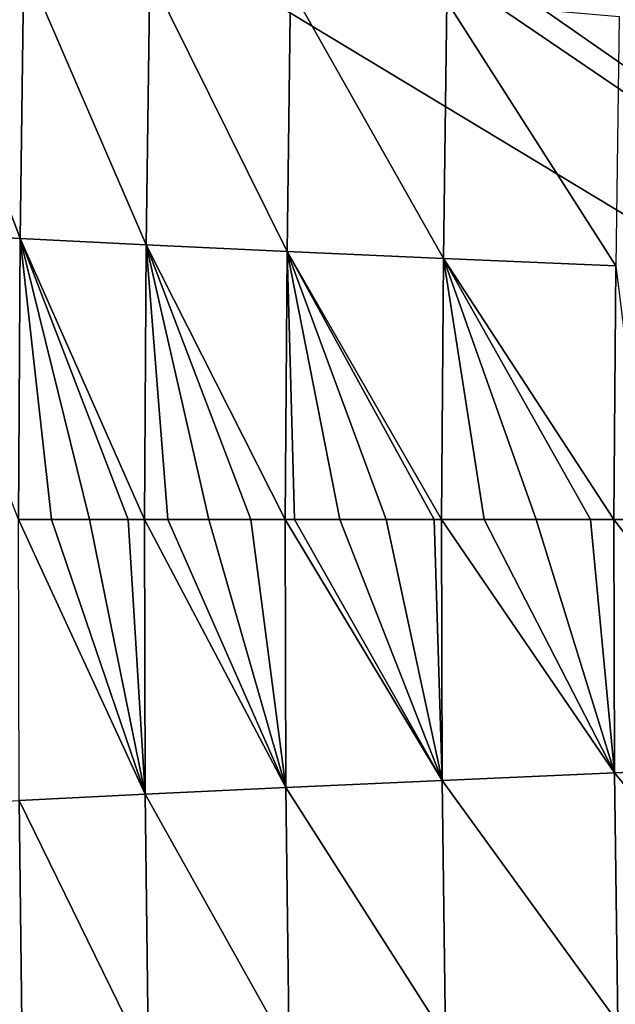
# Model space of a CAD drawing. Header units: metres. Extents: x -105 to 105, y -68 to 103.
# Tile 15 of 256: x -102.42 to -100.57, y 50.89 to 53.94. Entities that reach past the tile are written whole.
import ezdxf

# ---------------------------------------------------------------- set-up
doc = ezdxf.new("R2010")
doc.units = ezdxf.units.M
doc.layers.add('solid_FIT-BATH-150_SW0001', color=7, linetype='CONTINUOUS')

msp = doc.modelspace()

# ---------------------------------------------------------------- linework, layer by layer
at = {"layer": 'solid_FIT-BATH-150_SW0001'}
for points in [[(-103.396881, 55.782887, 16.676146), (-103.400757, 55.656761, 16.67799), (-95.553635, 50.324783, 16.629944)], [(-96.062553, 55.791527, 16.580246), (-103.396881, 55.782887, 16.676146), (-95.553635, 50.324783, 16.629944)], [(-103.400757, 55.656761, 16.67799), (-103.413673, 55.069405, 16.686417), (-95.553635, 50.324783, 16.629944)], [(-103.413673, 55.069405, 16.686417), (-103.419197, 50.32597, 16.74663), (-95.553635, 50.324783, 16.629944)], [(-102.419777, 53.264751, -15.641801), (-102.766266, 53.283249, -15.003838), (-102.755516, 54.159931, -15.006363)], [(-102.409065, 54.123108, -15.644286), (-102.419777, 53.264751, -15.641801), (-102.755516, 54.159931, -15.006363)], [(-102.029106, 53.245197, -16.216877), (-102.419777, 53.264751, -15.641801), (-102.409065, 54.123108, -15.644286)], [(-102.018486, 54.084167, -16.219296), (-102.029106, 53.245197, -16.216877), (-102.409065, 54.123108, -15.644286)], [(-101.592186, 53.224487, -16.732912), (-102.029106, 53.245197, -16.216877), (-102.018486, 54.084167, -16.219296)], [(-101.581726, 54.042927, -16.735243), (-101.592186, 53.224487, -16.732912), (-102.018486, 54.084167, -16.219296)], [(-101.107285, 53.202538, -17.193794), (-101.592186, 53.224487, -16.732912), (-101.581726, 54.042927, -16.735243)], [(-101.097038, 53.999218, -17.196014), (-101.107285, 53.202538, -17.193794), (-101.581726, 54.042927, -16.735243)], [(-100.572952, 53.179264, -17.603451), (-101.107285, 53.202538, -17.193794), (-101.097038, 53.999218, -17.196014)], [(-100.562996, 53.952892, -17.605534), (-100.572952, 53.179264, -17.603451), (-101.097038, 53.999218, -17.196014)], [(-102.419777, 53.264751, -15.641801), (-102.425774, 52.393456, -15.634643), (-102.766266, 53.283249, -15.003838)], [(-102.323097, 52.393456, -15.798886), (-102.425774, 52.393456, -15.634643), (-102.419777, 53.264751, -15.641801)], [(-102.205795, 52.393456, -15.974823), (-102.323097, 52.393456, -15.798886), (-102.419777, 53.264751, -15.641801)], [(-102.085419, 52.393456, -16.143679), (-102.205795, 52.393456, -15.974823), (-102.419777, 53.264751, -15.641801)], [(-102.035156, 52.393456, -16.210968), (-102.085419, 52.393456, -16.143679), (-102.419777, 53.264751, -15.641801)], [(-102.029106, 53.245197, -16.216877), (-102.035156, 52.393456, -16.210968), (-102.419777, 53.264751, -15.641801)], [(-101.962219, 52.393456, -16.305468), (-102.035156, 52.393456, -16.210968), (-102.029106, 53.245197, -16.216877)], [(-101.835594, 52.393456, -16.461262), (-101.962219, 52.393456, -16.305468), (-102.029106, 53.245197, -16.216877)], [(-101.704849, 52.393456, -16.612028), (-101.835594, 52.393456, -16.461262), (-102.029106, 53.245197, -16.216877)], [(-101.598511, 52.393456, -16.727766), (-101.704849, 52.393456, -16.612028), (-102.029106, 53.245197, -16.216877)], [(-101.592186, 53.224487, -16.732912), (-101.598511, 52.393456, -16.727766), (-102.029106, 53.245197, -16.216877)], [(-101.569237, 52.393456, -16.758612), (-101.598511, 52.393456, -16.727766), (-101.592186, 53.224487, -16.732912)], [(-101.429451, 52.393456, -16.900269), (-101.569237, 52.393456, -16.758612), (-101.592186, 53.224487, -16.732912)], [(-101.285652, 52.393456, -17.036924), (-101.429451, 52.393456, -16.900269), (-101.592186, 53.224487, -16.732912)], [(-101.136887, 52.393456, -17.169529), (-101.285652, 52.393456, -17.036924), (-101.592186, 53.224487, -16.732912)], [(-101.113609, 52.393456, -17.189518), (-101.136887, 52.393456, -17.169529), (-101.592186, 53.224487, -16.732912)], [(-101.107285, 53.202538, -17.193794), (-101.113609, 52.393456, -17.189518), (-101.592186, 53.224487, -16.732912)], [(-100.982071, 52.393456, -17.298914), (-101.113609, 52.393456, -17.189518), (-101.107285, 53.202538, -17.193794)], [(-100.820107, 52.393456, -17.425751), (-100.982071, 52.393456, -17.298914), (-101.107285, 53.202538, -17.193794)], [(-100.651558, 52.393456, -17.549332), (-100.820107, 52.393456, -17.425751), (-101.107285, 53.202538, -17.193794)], [(-100.579269, 52.393456, -17.599897), (-100.651558, 52.393456, -17.549332), (-101.107285, 53.202538, -17.193794)], [(-100.572952, 53.179264, -17.603451), (-100.579269, 52.393456, -17.599897), (-101.107285, 53.202538, -17.193794)], [(-100.476387, 52.393456, -17.669508), (-100.579269, 52.393456, -17.599897), (-100.572952, 53.179264, -17.603451)], [(-102.03318, 51.541569, -16.211496), (-102.423721, 51.522011, -15.635301), (-102.425774, 52.393456, -15.634643)], [(-102.03318, 51.541569, -16.211496), (-102.425774, 52.393456, -15.634643), (-102.323097, 52.393456, -15.798886)], [(-102.03318, 51.541569, -16.211496), (-102.323097, 52.393456, -15.798886), (-102.205795, 52.393456, -15.974823)], [(-102.03318, 51.541569, -16.211496), (-102.205795, 52.393456, -15.974823), (-102.085419, 52.393456, -16.143679)], [(-102.03318, 51.541569, -16.211496), (-102.085419, 52.393456, -16.143679), (-102.035156, 52.393456, -16.210968)], [(-101.596344, 51.562283, -16.728512), (-102.03318, 51.541569, -16.211496), (-102.035156, 52.393456, -16.210968)], [(-101.596344, 51.562283, -16.728512), (-102.035156, 52.393456, -16.210968), (-101.962219, 52.393456, -16.305468)], [(-101.596344, 51.562283, -16.728512), (-101.962219, 52.393456, -16.305468), (-101.835594, 52.393456, -16.461262)], [(-101.596344, 51.562283, -16.728512), (-101.835594, 52.393456, -16.461262), (-101.704849, 52.393456, -16.612028)], [(-101.596344, 51.562283, -16.728512), (-101.704849, 52.393456, -16.612028), (-101.598511, 52.393456, -16.727766)], [(-101.111435, 51.58424, -17.190245), (-101.596344, 51.562283, -16.728512), (-101.598511, 52.393456, -16.727766)], [(-101.111435, 51.58424, -17.190245), (-101.598511, 52.393456, -16.727766), (-101.569237, 52.393456, -16.758612)], [(-101.111435, 51.58424, -17.190245), (-101.569237, 52.393456, -16.758612), (-101.429451, 52.393456, -16.900269)], [(-101.111435, 51.58424, -17.190245), (-101.429451, 52.393456, -16.900269), (-101.285652, 52.393456, -17.036924)], [(-101.111435, 51.58424, -17.190245), (-101.285652, 52.393456, -17.036924), (-101.136887, 52.393456, -17.169529)], [(-101.111435, 51.58424, -17.190245), (-101.136887, 52.393456, -17.169529), (-101.113609, 52.393456, -17.189518)], [(-100.577042, 51.607525, -17.600634), (-101.111435, 51.58424, -17.190245), (-101.113609, 52.393456, -17.189518)], [(-100.577042, 51.607525, -17.600634), (-101.113609, 52.393456, -17.189518), (-100.982071, 52.393456, -17.298914)], [(-100.577042, 51.607525, -17.600634), (-100.982071, 52.393456, -17.298914), (-100.820107, 52.393456, -17.425751)], [(-100.577042, 51.607525, -17.600634), (-100.820107, 52.393456, -17.425751), (-100.651558, 52.393456, -17.549332)], [(-100.577042, 51.607525, -17.600634), (-100.651558, 52.393456, -17.549332), (-100.579269, 52.393456, -17.599897)], [(-99.99192, 51.63221, -17.963602), (-100.577042, 51.607525, -17.600634), (-100.579269, 52.393456, -17.599897)], [(-99.99192, 51.63221, -17.963602), (-100.579269, 52.393456, -17.599897), (-100.476387, 52.393456, -17.669508)], [(-99.99192, 51.63221, -17.963602), (-99.982307, 50.882889, -17.965519), (-100.577042, 51.607525, -17.600634)], [(-100.577042, 51.607525, -17.600634), (-100.567078, 50.833771, -17.602718), (-101.111435, 51.58424, -17.190245)], [(-99.982307, 50.882889, -17.965519), (-100.567078, 50.833771, -17.602718), (-100.577042, 51.607525, -17.600634)], [(-101.596344, 51.562283, -16.728512), (-101.585876, 50.743702, -16.730844), (-102.03318, 51.541569, -16.211496)], [(-101.111435, 51.58424, -17.190245), (-101.101196, 50.787422, -17.192467), (-101.596344, 51.562283, -16.728512)], [(-101.101196, 50.787422, -17.192467), (-101.585876, 50.743702, -16.730844), (-101.596344, 51.562283, -16.728512)], [(-100.567078, 50.833771, -17.602718), (-101.101196, 50.787422, -17.192467), (-101.111435, 51.58424, -17.190245)], [(-102.03318, 51.541569, -16.211496), (-102.02256, 50.70245, -16.213915), (-102.423721, 51.522011, -15.635301)], [(-101.585876, 50.743702, -16.730844), (-102.02256, 50.70245, -16.213915), (-102.03318, 51.541569, -16.211496)], [(-102.423721, 51.522011, -15.635301), (-102.41301, 50.663502, -15.637786), (-102.770027, 51.50351, -14.996068)], [(-102.41301, 50.663502, -15.637786), (-102.759277, 50.626675, -14.998594), (-102.770027, 51.50351, -14.996068)], [(-102.02256, 50.70245, -16.213915), (-102.41301, 50.663502, -15.637786), (-102.423721, 51.522011, -15.635301)]]:
    msp.add_3dface(points, dxfattribs=at)

doc.saveas('drawing.dxf')
